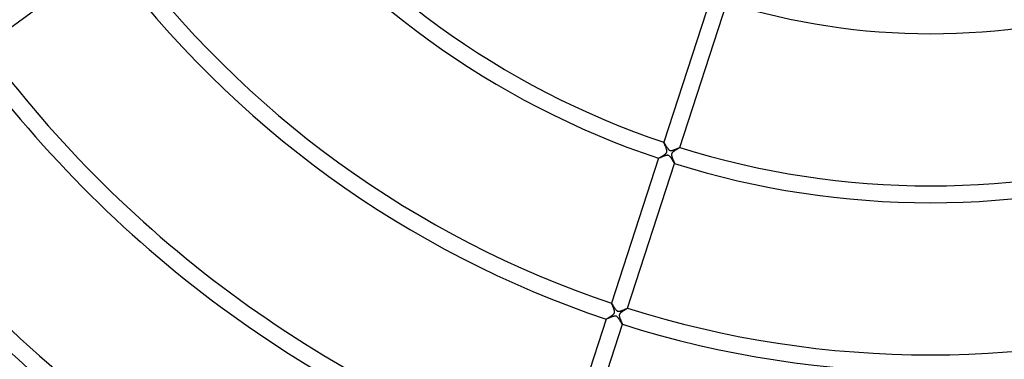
# Model space of a CAD drawing. Header units: millimetres. Extents: x -660 to 660, y -630 to 630.
# Tile 61 of 131: x -215 to 17, y -239 to -159. Entities that reach past the tile are written whole.
import ezdxf

# ---------------------------------------------------------------- set-up
doc = ezdxf.new("R2010")
doc.units = ezdxf.units.MM
doc.layers.add('HIDDEN', color=7, linetype='Continuous')
doc.layers.add('THICK', color=7, linetype='Continuous')

msp = doc.modelspace()

# ---------------------------------------------------------------- linework, layer by layer
at = {"layer": 'HIDDEN'}
for p, q in [((-63.09, -187.68), (-63.08, -187.68)), ((-63.08, -187.7), (-63.09, -187.68)), ((-63.08, -187.68), (-63.08, -187.68)), ((-63.08, -187.68), (-63.08, -187.68)), ((-63.08, -187.68), (-63.08, -187.68)), ((-63.08, -187.68), (-63.08, -187.68)), ((-63.08, -187.68), (-63.08, -187.68)), ((-63.08, -187.72), (-63.08, -187.7)), ((-63.06, -187.76), (-63.08, -187.72)), ((-63.05, -187.8), (-63.06, -187.76)), ((-63.02, -187.86), (-63.05, -187.8)), ((-63, -187.93), (-63.02, -187.86)), ((-62.97, -188), (-63, -187.93)), ((-62.93, -188.08), (-62.97, -188)), ((-62.9, -188.17), (-62.93, -188.08)), ((-62.86, -188.26), (-62.9, -188.17)), ((-62.81, -188.36), (-62.86, -188.26)), ((-62.77, -188.46), (-62.81, -188.36)), ((-62.73, -188.56), (-62.77, -188.46)), ((-63.4, -190.92), (-63.29, -190.86)), ((-63.29, -190.86), (-63.19, -190.79)), ((-63.19, -190.79), (-63.08, -190.72)), ((-63.08, -190.72), (-62.98, -190.65)), ((-62.98, -190.65), (-62.88, -190.58)), ((-62.88, -190.58), (-62.79, -190.51)), ((-62.79, -190.51), (-62.71, -190.44)), ((-62.69, -188.66), (-62.73, -188.56)), ((-62.71, -190.44), (-62.63, -190.37)), ((-62.64, -188.77), (-62.69, -188.66)), ((-62.6, -188.87), (-62.64, -188.77)), ((-62.63, -190.37), (-62.57, -190.3)), ((-62.56, -188.98), (-62.6, -188.87)), ((-62.57, -190.3), (-62.52, -190.24)), ((-62.52, -189.09), (-62.56, -188.98)), ((-62.49, -189.19), (-62.52, -189.09)), ((-62.52, -190.24), (-62.48, -190.19)), ((-62.46, -189.29), (-62.49, -189.19)), ((-62.48, -190.19), (-62.45, -190.14)), ((-62.43, -189.39), (-62.46, -189.29)), ((-62.45, -190.14), (-62.42, -190.09)), ((-62.4, -189.49), (-62.43, -189.39)), ((-62.42, -190.09), (-62.4, -190.04)), ((-62.38, -189.58), (-62.4, -189.49)), ((-62.4, -190.04), (-62.39, -189.99)), ((-62.39, -189.99), (-62.38, -189.93)), ((-62.37, -189.67), (-62.38, -189.58)), ((-62.38, -189.93), (-62.37, -189.88)), ((-62.36, -189.75), (-62.37, -189.67)), ((-62.37, -189.88), (-62.36, -189.82)), ((-62.36, -189.82), (-62.36, -189.75)), ((-61.23, -190.46), (-61.24, -190.52)), ((-61.24, -190.52), (-61.24, -190.57)), ((-61.24, -190.57), (-61.24, -190.63)), ((-61.24, -190.63), (-61.24, -190.71)), ((-61.24, -190.71), (-61.23, -190.8)), ((-61.21, -190.41), (-61.23, -190.46)), ((-61.23, -190.8), (-61.21, -190.89)), ((-61.2, -190.37), (-61.21, -190.41)), ((-61.17, -190.32), (-61.2, -190.37)), ((-61.15, -190.27), (-61.17, -190.32)), ((-61.12, -190.22), (-61.15, -190.27)), ((-61.08, -190.16), (-61.12, -190.22)), ((-61.03, -190.11), (-61.08, -190.16)), ((-60.96, -190.04), (-61.03, -190.11)), ((-60.89, -189.98), (-60.96, -190.04)), ((-60.81, -189.91), (-60.89, -189.98)), ((-60.73, -189.84), (-60.81, -189.91)), ((-60.64, -189.78), (-60.73, -189.84)), ((-60.55, -189.72), (-60.64, -189.78)), ((-60.45, -189.65), (-60.55, -189.72)), ((-60.35, -189.59), (-60.45, -189.65)), ((-60.26, -189.53), (-60.35, -189.59)), ((-60.16, -189.47), (-60.26, -189.53)), ((-60.06, -189.41), (-60.16, -189.47)), ((-59.97, -189.35), (-60.06, -189.41)), ((-59.87, -189.29), (-59.97, -189.35)), ((-59.78, -189.24), (-59.87, -189.29)), ((-59.7, -189.19), (-59.78, -189.24)), ((-59.62, -189.14), (-59.7, -189.19)), ((-59.55, -189.1), (-59.62, -189.14)), ((-59.48, -189.06), (-59.55, -189.1)), ((-59.42, -189.02), (-59.48, -189.06)), ((-59.38, -188.99), (-59.42, -189.02)), ((-59.34, -188.96), (-59.38, -188.99)), ((-59.31, -188.94), (-59.34, -188.96)), ((-59.29, -188.93), (-59.31, -188.94)), ((-59.28, -188.92), (-59.29, -188.93)), ((-59.28, -188.92), (-59.28, -188.92)), ((-59.28, -188.92), (-59.28, -188.92)), ((-59.28, -188.92), (-59.28, -188.92)), ((-59.28, -188.92), (-59.28, -188.92)), ((-59.28, -188.92), (-59.28, -188.92)), ((-59.28, -188.92), (-59.28, -188.92)), ((-64.32, -191.48), (-64.31, -191.47)), ((-64.32, -191.49), (-64.32, -191.48)), ((-64.32, -191.48), (-64.32, -191.48)), ((-64.32, -191.49), (-64.32, -191.49)), ((-64.32, -191.49), (-64.32, -191.49)), ((-64.32, -191.49), (-64.32, -191.49)), ((-64.32, -191.49), (-64.32, -191.49)), ((-64.31, -191.47), (-64.29, -191.46)), ((-64.29, -191.46), (-64.26, -191.44)), ((-64.26, -191.44), (-64.22, -191.41)), ((-64.22, -191.41), (-64.17, -191.38)), ((-64.17, -191.38), (-64.11, -191.34)), ((-64.11, -191.34), (-64.04, -191.3)), ((-64.04, -191.3), (-63.97, -191.26)), ((-63.97, -191.26), (-63.89, -191.21)), ((-63.89, -191.21), (-63.8, -191.16)), ((-63.8, -191.16), (-63.7, -191.1)), ((-63.7, -191.1), (-63.61, -191.05)), ((-63.61, -191.05), (-63.51, -190.99)), ((-63.51, -190.99), (-63.4, -190.92)), ((-61.21, -190.89), (-61.19, -191)), ((-61.19, -191), (-61.16, -191.1)), ((-61.16, -191.1), (-61.12, -191.21)), ((-61.12, -191.21), (-61.09, -191.32)), ((-61.09, -191.32), (-61.04, -191.43)), ((-61.04, -191.43), (-61, -191.54)), ((-61, -191.54), (-60.96, -191.66)), ((-60.96, -191.66), (-60.91, -191.77)), ((-60.91, -191.77), (-60.86, -191.88)), ((-60.86, -191.88), (-60.82, -191.98)), ((-60.82, -191.98), (-60.77, -192.09)), ((-60.77, -192.09), (-60.73, -192.19)), ((-60.73, -192.19), (-60.69, -192.28)), ((-60.69, -192.28), (-60.65, -192.37)), ((-60.65, -192.37), (-60.62, -192.45)), ((-60.62, -192.45), (-60.59, -192.52)), ((-60.59, -192.52), (-60.56, -192.59)), ((-60.56, -192.59), (-60.54, -192.64)), ((-60.54, -192.64), (-60.52, -192.68)), ((-60.52, -192.68), (-60.52, -192.71)), ((-60.52, -192.71), (-60.52, -192.72)), ((-60.52, -192.72), (-60.52, -192.72)), ((-60.52, -192.72), (-60.52, -192.72)), ((-60.52, -192.72), (-60.52, -192.72)), ((-60.52, -192.72), (-60.52, -192.72)), ((-60.52, -192.72), (-60.52, -192.72)), ((-60.52, -192.72), (-60.52, -192.72)), ((-75.45, -225.73), (-75.45, -225.73)), ((-75.45, -225.73), (-75.45, -225.73)), ((-75.45, -225.73), (-75.45, -225.73)), ((-75.45, -225.73), (-75.44, -225.73)), ((-75.45, -225.74), (-75.45, -225.73)), ((-75.44, -225.77), (-75.45, -225.74)), ((-75.44, -225.73), (-75.44, -225.73)), ((-75.44, -225.73), (-75.44, -225.73)), ((-75.43, -225.8), (-75.44, -225.77)), ((-75.41, -225.85), (-75.43, -225.8)), ((-75.38, -225.91), (-75.41, -225.85)), ((-75.36, -225.97), (-75.38, -225.91)), ((-75.32, -226.05), (-75.36, -225.97)), ((-75.29, -226.13), (-75.32, -226.05)), ((-75.25, -226.22), (-75.29, -226.13)), ((-75.21, -226.32), (-75.25, -226.22)), ((-75.17, -226.42), (-75.21, -226.32)), ((-75.13, -226.52), (-75.17, -226.42)), ((-75.08, -226.62), (-75.13, -226.52)), ((-75.04, -226.73), (-75.08, -226.62)), ((-74.99, -226.84), (-75.04, -226.73)), ((-74.95, -226.95), (-74.99, -226.84)), ((-74.91, -227.06), (-74.95, -226.95)), ((-74.87, -227.17), (-74.91, -227.06)), ((-74.83, -227.27), (-74.87, -227.17)), ((-74.8, -227.38), (-74.83, -227.27)), ((-74.77, -227.48), (-74.8, -227.38)), ((-74.8, -228.15), (-74.77, -228.1)), ((-74.75, -227.58), (-74.77, -227.48)), ((-74.77, -228.1), (-74.76, -228.06)), ((-74.76, -228.06), (-74.74, -228)), ((-74.74, -227.68), (-74.75, -227.58)), ((-74.73, -227.76), (-74.74, -227.68)), ((-74.74, -228), (-74.73, -227.95)), ((-74.72, -227.83), (-74.73, -227.76)), ((-74.73, -227.9), (-74.72, -227.83)), ((-74.73, -227.95), (-74.73, -227.9)), ((-73.32, -228.08), (-73.37, -228.13)), ((-73.27, -228.04), (-73.32, -228.08)), ((-73.23, -228), (-73.27, -228.04)), ((-73.17, -227.95), (-73.23, -228)), ((-73.12, -227.91), (-73.17, -227.95)), ((-73.06, -227.87), (-73.12, -227.91)), ((-73, -227.82), (-73.06, -227.87)), ((-72.94, -227.78), (-73, -227.82)), ((-72.87, -227.74), (-72.94, -227.78)), ((-72.81, -227.69), (-72.87, -227.74)), ((-72.74, -227.65), (-72.81, -227.69)), ((-72.68, -227.61), (-72.74, -227.65)), ((-72.61, -227.57), (-72.68, -227.61)), ((-72.54, -227.52), (-72.61, -227.57)), ((-72.48, -227.48), (-72.54, -227.52)), ((-72.41, -227.44), (-72.48, -227.48)), ((-72.34, -227.4), (-72.41, -227.44)), ((-72.28, -227.36), (-72.34, -227.4)), ((-72.22, -227.33), (-72.28, -227.36)), ((-72.16, -227.29), (-72.22, -227.33)), ((-72.1, -227.25), (-72.16, -227.29)), ((-72.04, -227.22), (-72.1, -227.25)), ((-71.99, -227.19), (-72.04, -227.22)), ((-71.94, -227.16), (-71.99, -227.19)), ((-71.89, -227.13), (-71.94, -227.16)), ((-71.85, -227.1), (-71.89, -227.13)), ((-71.81, -227.08), (-71.85, -227.1)), ((-71.77, -227.06), (-71.81, -227.08)), ((-71.74, -227.04), (-71.77, -227.06)), ((-71.71, -227.02), (-71.74, -227.04)), ((-71.69, -227), (-71.71, -227.02)), ((-71.67, -226.99), (-71.69, -227)), ((-71.66, -226.98), (-71.67, -226.99)), ((-71.65, -226.97), (-71.66, -226.98)), ((-71.64, -226.96), (-71.65, -226.97)), ((-71.64, -226.96), (-71.64, -226.96)), ((-71.64, -226.96), (-71.64, -226.96)), ((-71.64, -226.96), (-71.64, -226.96)), ((-71.64, -226.96), (-71.64, -226.96)), ((-71.64, -226.96), (-71.64, -226.96)), ((-71.64, -226.96), (-71.64, -226.96)), ((-76.68, -229.53), (-76.67, -229.52)), ((-76.68, -229.53), (-76.68, -229.53)), ((-76.68, -229.53), (-76.68, -229.53)), ((-76.68, -229.53), (-76.68, -229.53)), ((-76.68, -229.53), (-76.68, -229.53)), ((-76.68, -229.53), (-76.68, -229.53)), ((-76.68, -229.53), (-76.68, -229.53)), ((-76.67, -229.52), (-76.65, -229.5)), ((-76.65, -229.5), (-76.62, -229.48)), ((-76.62, -229.48), (-76.58, -229.46)), ((-76.58, -229.46), (-76.53, -229.42)), ((-76.53, -229.42), (-76.47, -229.39)), ((-76.47, -229.39), (-76.4, -229.35)), ((-76.4, -229.35), (-76.33, -229.3)), ((-76.33, -229.3), (-76.25, -229.26)), ((-76.25, -229.26), (-76.16, -229.2)), ((-76.16, -229.2), (-76.07, -229.15)), ((-76.07, -229.15), (-75.98, -229.09)), ((-75.98, -229.09), (-75.88, -229.03)), ((-75.88, -229.03), (-75.77, -228.97)), ((-75.77, -228.97), (-75.67, -228.91)), ((-75.67, -228.91), (-75.57, -228.84)), ((-75.57, -228.84), (-75.46, -228.77)), ((-75.46, -228.77), (-75.37, -228.71)), ((-75.37, -228.71), (-75.27, -228.64)), ((-75.27, -228.64), (-75.18, -228.57)), ((-75.18, -228.57), (-75.1, -228.51)), ((-75.1, -228.51), (-75.02, -228.44)), ((-75.02, -228.44), (-74.95, -228.37)), ((-74.95, -228.37), (-74.9, -228.31)), ((-74.9, -228.31), (-74.86, -228.25)), ((-74.86, -228.25), (-74.82, -228.2)), ((-74.82, -228.2), (-74.8, -228.15)), ((-73.59, -228.54), (-73.6, -228.61)), ((-73.6, -228.61), (-73.6, -228.69)), ((-73.6, -228.69), (-73.6, -228.79)), ((-73.6, -228.79), (-73.58, -228.89)), ((-73.58, -228.47), (-73.59, -228.54)), ((-73.56, -228.41), (-73.58, -228.47)), ((-73.58, -228.89), (-73.56, -229)), ((-73.53, -228.35), (-73.56, -228.41)), ((-73.56, -229), (-73.53, -229.11)), ((-73.49, -228.29), (-73.53, -228.35)), ((-73.53, -229.11), (-73.49, -229.23)), ((-73.46, -228.23), (-73.49, -228.29)), ((-73.49, -229.23), (-73.45, -229.34)), ((-73.41, -228.18), (-73.46, -228.23)), ((-73.45, -229.34), (-73.41, -229.46)), ((-73.37, -228.13), (-73.41, -228.18)), ((-73.41, -229.46), (-73.36, -229.58)), ((-73.36, -229.58), (-73.32, -229.7)), ((-73.32, -229.7), (-73.27, -229.82)), ((-73.27, -229.82), (-73.22, -229.94)), ((-73.22, -229.94), (-73.17, -230.06)), ((-73.17, -230.06), (-73.12, -230.17)), ((-73.12, -230.17), (-73.07, -230.28)), ((-73.07, -230.28), (-73.03, -230.38)), ((-73.03, -230.38), (-72.99, -230.47)), ((-72.99, -230.47), (-72.96, -230.55)), ((-72.96, -230.55), (-72.93, -230.62)), ((-72.93, -230.62), (-72.9, -230.67)), ((-72.9, -230.67), (-72.89, -230.72)), ((-72.89, -230.72), (-72.88, -230.75)), ((-72.88, -230.75), (-72.88, -230.76)), ((-72.88, -230.76), (-72.88, -230.76)), ((-72.88, -230.76), (-72.88, -230.76)), ((-72.88, -230.76), (-72.88, -230.77)), ((-72.88, -230.77), (-72.88, -230.77)), ((-72.88, -230.77), (-72.88, -230.77)), ((-72.88, -230.77), (-72.88, -230.77))]:
    msp.add_line(p, q, dxfattribs=at)
at = {"layer": 'THICK'}
for p, q in [((-223.73, -165.02), (-194.6, -143.86)), ((-51.96, -153.44), (-63.09, -187.68)), ((-59.28, -188.92), (-48.15, -154.68)), ((-63.08, -187.68), (-63.07, -187.69)), ((-63.07, -187.69), (-63.05, -187.71)), ((-63.05, -187.71), (-63.03, -187.75)), ((-63.03, -187.75), (-63, -187.8)), ((-63, -187.8), (-62.97, -187.85)), ((-62.97, -187.85), (-62.92, -187.92)), ((-62.92, -187.92), (-62.88, -188)), ((-62.88, -188), (-62.83, -188.09)), ((-62.83, -188.09), (-62.77, -188.18)), ((-62.77, -188.18), (-62.71, -188.28)), ((-62.71, -188.28), (-62.65, -188.38)), ((-62.65, -188.38), (-62.59, -188.49)), ((-62.59, -188.49), (-62.52, -188.6)), ((-62.69, -190.85), (-62.79, -190.89)), ((-62.58, -190.82), (-62.69, -190.85)), ((-62.48, -190.8), (-62.58, -190.82)), ((-62.52, -188.6), (-62.45, -188.72)), ((-62.38, -190.78), (-62.48, -190.8)), ((-62.45, -188.72), (-62.38, -188.83)), ((-62.38, -188.83), (-62.31, -188.94)), ((-62.28, -190.77), (-62.38, -190.78)), ((-62.31, -188.94), (-62.24, -189.04)), ((-62.17, -190.77), (-62.28, -190.77)), ((-62.24, -189.04), (-62.17, -189.14)), ((-62.17, -189.14), (-62.09, -189.23)), ((-62.07, -190.79), (-62.17, -190.77)), ((-62.09, -189.23), (-62.02, -189.32)), ((-61.97, -190.81), (-62.07, -190.79)), ((-62.02, -189.32), (-61.94, -189.4)), ((-61.88, -190.85), (-61.97, -190.81)), ((-61.94, -189.4), (-61.87, -189.47)), ((-61.8, -190.9), (-61.88, -190.85)), ((-61.87, -189.47), (-61.79, -189.53)), ((-61.79, -189.53), (-61.73, -189.57)), ((-61.73, -189.57), (-61.66, -189.6)), ((-61.66, -189.6), (-61.59, -189.62)), ((-61.59, -189.62), (-61.52, -189.64)), ((-61.52, -189.64), (-61.44, -189.65)), ((-61.44, -189.65), (-61.36, -189.65)), ((-61.36, -189.65), (-61.29, -189.65)), ((-61.29, -189.65), (-61.21, -189.64)), ((-61.21, -189.64), (-61.13, -189.62)), ((-61.13, -189.62), (-61.06, -189.61)), ((-61.06, -189.61), (-60.98, -189.59)), ((-60.98, -189.59), (-60.91, -189.57)), ((-60.91, -189.57), (-60.84, -189.54)), ((-60.84, -189.54), (-60.76, -189.52)), ((-60.76, -189.52), (-60.68, -189.49)), ((-60.68, -189.49), (-60.6, -189.46)), ((-60.6, -189.46), (-60.52, -189.43)), ((-60.52, -189.43), (-60.44, -189.4)), ((-60.44, -189.4), (-60.36, -189.37)), ((-60.36, -189.37), (-60.28, -189.33)), ((-60.28, -189.33), (-60.2, -189.3)), ((-60.2, -189.3), (-60.12, -189.26)), ((-60.12, -189.26), (-60.04, -189.23)), ((-60.04, -189.23), (-59.97, -189.2)), ((-59.97, -189.2), (-59.89, -189.17)), ((-59.89, -189.17), (-59.82, -189.14)), ((-59.82, -189.14), (-59.75, -189.11)), ((-59.75, -189.11), (-59.69, -189.08)), ((-59.69, -189.08), (-59.63, -189.05)), ((-59.63, -189.05), (-59.57, -189.03)), ((-59.57, -189.03), (-59.52, -189)), ((-59.52, -189), (-59.47, -188.98)), ((-59.47, -188.98), (-59.43, -188.97)), ((-59.43, -188.97), (-59.39, -188.95)), ((-59.39, -188.95), (-59.35, -188.94)), ((-59.35, -188.94), (-59.33, -188.93)), ((-59.33, -188.93), (-59.31, -188.92)), ((-59.31, -188.92), (-59.29, -188.92)), ((-59.29, -188.92), (-59.28, -188.92)), ((-64.32, -191.48), (-75.45, -225.73)), ((-71.64, -226.96), (-60.52, -192.72)), ((-64.31, -191.49), (-64.32, -191.49)), ((-64.28, -191.48), (-64.31, -191.49)), ((-64.25, -191.47), (-64.28, -191.48)), ((-64.2, -191.45), (-64.25, -191.47)), ((-64.15, -191.43), (-64.2, -191.45)), ((-64.08, -191.4), (-64.15, -191.43)), ((-64.01, -191.37), (-64.08, -191.4)), ((-63.93, -191.34), (-64.01, -191.37)), ((-63.85, -191.3), (-63.93, -191.34)), ((-63.76, -191.27), (-63.85, -191.3)), ((-63.66, -191.22), (-63.76, -191.27)), ((-63.56, -191.18), (-63.66, -191.22)), ((-63.46, -191.14), (-63.56, -191.18)), ((-63.35, -191.09), (-63.46, -191.14)), ((-63.24, -191.05), (-63.35, -191.09)), ((-63.13, -191.01), (-63.24, -191.05)), ((-63.01, -190.96), (-63.13, -191.01)), ((-62.9, -190.92), (-63.01, -190.96)), ((-62.79, -190.89), (-62.9, -190.92)), ((-61.73, -190.96), (-61.8, -190.9)), ((-61.66, -191.03), (-61.73, -190.96)), ((-61.59, -191.1), (-61.66, -191.03)), ((-61.53, -191.17), (-61.59, -191.1)), ((-61.47, -191.24), (-61.53, -191.17)), ((-61.41, -191.32), (-61.47, -191.24)), ((-61.36, -191.4), (-61.41, -191.32)), ((-61.3, -191.48), (-61.36, -191.4)), ((-61.24, -191.56), (-61.3, -191.48)), ((-61.19, -191.65), (-61.24, -191.56)), ((-61.13, -191.74), (-61.19, -191.65)), ((-61.08, -191.82), (-61.13, -191.74)), ((-61.03, -191.91), (-61.08, -191.82)), ((-60.97, -191.99), (-61.03, -191.91)), ((-60.93, -192.07), (-60.97, -191.99)), ((-60.88, -192.15), (-60.93, -192.07)), ((-60.84, -192.22), (-60.88, -192.15)), ((-60.79, -192.29), (-60.84, -192.22)), ((-60.75, -192.36), (-60.79, -192.29)), ((-60.72, -192.42), (-60.75, -192.36)), ((-60.68, -192.48), (-60.72, -192.42)), ((-60.65, -192.53), (-60.68, -192.48)), ((-60.62, -192.58), (-60.65, -192.53)), ((-60.59, -192.62), (-60.62, -192.58)), ((-60.57, -192.65), (-60.59, -192.62)), ((-60.55, -192.68), (-60.57, -192.65)), ((-60.54, -192.7), (-60.55, -192.68)), ((-60.53, -192.72), (-60.54, -192.7)), ((-60.52, -192.72), (-60.53, -192.72)), ((-75.44, -225.73), (-75.43, -225.74)), ((-75.43, -225.74), (-75.41, -225.76)), ((-75.41, -225.76), (-75.39, -225.8)), ((-75.39, -225.8), (-75.35, -225.86)), ((-75.35, -225.86), (-75.31, -225.92)), ((-75.31, -225.92), (-75.27, -226)), ((-75.27, -226), (-75.21, -226.09)), ((-75.21, -226.09), (-75.16, -226.18)), ((-75.16, -226.18), (-75.1, -226.29)), ((-75.1, -226.29), (-75.03, -226.39)), ((-75.03, -226.39), (-74.96, -226.51)), ((-74.96, -226.51), (-74.89, -226.63)), ((-74.89, -226.63), (-74.82, -226.74)), ((-74.82, -226.74), (-74.74, -226.86)), ((-74.74, -226.86), (-74.67, -226.98)), ((-74.67, -226.98), (-74.59, -227.09)), ((-74.59, -227.09), (-74.52, -227.19)), ((-74.52, -227.19), (-74.44, -227.29)), ((-74.44, -227.29), (-74.36, -227.38)), ((-74.36, -227.38), (-74.29, -227.46)), ((-74.29, -227.46), (-74.21, -227.53)), ((-74.21, -227.53), (-74.14, -227.58)), ((-74.14, -227.58), (-74.07, -227.62)), ((-74.07, -227.62), (-74, -227.65)), ((-74, -227.65), (-73.93, -227.67)), ((-73.93, -227.67), (-73.86, -227.69)), ((-73.86, -227.69), (-73.79, -227.69)), ((-73.79, -227.69), (-73.72, -227.69)), ((-73.72, -227.69), (-73.64, -227.69)), ((-73.64, -227.69), (-73.57, -227.68)), ((-73.57, -227.68), (-73.5, -227.67)), ((-73.5, -227.67), (-73.43, -227.65)), ((-73.43, -227.65), (-73.35, -227.63)), ((-73.35, -227.63), (-73.28, -227.61)), ((-73.28, -227.61), (-73.2, -227.59)), ((-73.2, -227.59), (-73.13, -227.56)), ((-73.13, -227.56), (-73.05, -227.53)), ((-73.05, -227.53), (-72.97, -227.5)), ((-72.97, -227.5), (-72.89, -227.47)), ((-72.89, -227.47), (-72.81, -227.44)), ((-72.81, -227.44), (-72.73, -227.41)), ((-72.73, -227.41), (-72.65, -227.38)), ((-72.65, -227.38), (-72.57, -227.34)), ((-72.57, -227.34), (-72.49, -227.31)), ((-72.49, -227.31), (-72.41, -227.28)), ((-72.41, -227.28), (-72.34, -227.25)), ((-72.34, -227.25), (-72.26, -227.21)), ((-72.26, -227.21), (-72.19, -227.18)), ((-72.19, -227.18), (-72.12, -227.15)), ((-72.12, -227.15), (-72.06, -227.12)), ((-72.06, -227.12), (-71.99, -227.1)), ((-71.99, -227.1), (-71.94, -227.07)), ((-71.94, -227.07), (-71.88, -227.05)), ((-71.88, -227.05), (-71.83, -227.03)), ((-71.83, -227.03), (-71.79, -227.01)), ((-71.79, -227.01), (-71.75, -226.99)), ((-71.75, -226.99), (-71.72, -226.98)), ((-71.72, -226.98), (-71.69, -226.97)), ((-71.69, -226.97), (-71.67, -226.96)), ((-71.67, -226.96), (-71.65, -226.96)), ((-71.65, -226.96), (-71.64, -226.96)), ((-76.68, -229.53), (-87.81, -263.77)), ((-76.67, -229.53), (-76.68, -229.53)), ((-76.65, -229.53), (-76.67, -229.53)), ((-76.62, -229.52), (-76.65, -229.53)), ((-76.59, -229.5), (-76.62, -229.52)), ((-76.55, -229.49), (-76.59, -229.5)), ((-76.5, -229.47), (-76.55, -229.49)), ((-76.44, -229.45), (-76.5, -229.47)), ((-76.38, -229.42), (-76.44, -229.45)), ((-76.32, -229.39), (-76.38, -229.42)), ((-76.24, -229.36), (-76.32, -229.39)), ((-76.17, -229.33), (-76.24, -229.36)), ((-76.09, -229.29), (-76.17, -229.33)), ((-76, -229.26), (-76.09, -229.29)), ((-75.92, -229.22), (-76, -229.26)), ((-75.83, -229.19), (-75.92, -229.22)), ((-75.74, -229.15), (-75.83, -229.19)), ((-75.64, -229.11), (-75.74, -229.15)), ((-75.55, -229.07), (-75.64, -229.11)), ((-75.45, -229.04), (-75.55, -229.07)), ((-75.36, -229), (-75.45, -229.04)), ((-75.26, -228.97), (-75.36, -229)), ((-75.17, -228.93), (-75.26, -228.97)), ((-75.08, -228.9), (-75.17, -228.93)), ((-74.99, -228.88), (-75.08, -228.9)), ((-74.9, -228.86), (-74.99, -228.88)), ((-74.82, -228.84), (-74.9, -228.86)), ((-74.73, -228.82), (-74.82, -228.84)), ((-74.64, -228.82), (-74.73, -228.82)), ((-74.56, -228.81), (-74.64, -228.82)), ((-74.47, -228.82), (-74.56, -228.81)), ((-74.38, -228.84), (-74.47, -228.82)), ((-74.3, -228.87), (-74.38, -228.84)), ((-74.22, -228.91), (-74.3, -228.87)), ((-74.14, -228.97), (-74.22, -228.91)), ((-74.05, -229.04), (-74.14, -228.97)), ((-73.97, -229.12), (-74.05, -229.04)), ((-73.9, -229.2), (-73.97, -229.12)), ((-73.83, -229.29), (-73.9, -229.2)), ((-73.76, -229.38), (-73.83, -229.29)), ((-73.7, -229.47), (-73.76, -229.38)), ((-73.63, -229.57), (-73.7, -229.47)), ((-73.56, -229.67), (-73.63, -229.57)), ((-73.5, -229.78), (-73.56, -229.67)), ((-73.43, -229.88), (-73.5, -229.78)), ((-73.37, -229.98), (-73.43, -229.88)), ((-73.31, -230.08), (-73.37, -229.98)), ((-73.25, -230.17), (-73.31, -230.08)), ((-73.2, -230.26), (-73.25, -230.17)), ((-73.15, -230.34), (-73.2, -230.26)), ((-73.1, -230.42), (-73.15, -230.34)), ((-73.06, -230.5), (-73.1, -230.42)), ((-84, -265.01), (-72.88, -230.76)), ((-73.02, -230.56), (-73.06, -230.5)), ((-72.98, -230.62), (-73.02, -230.56)), ((-72.95, -230.67), (-72.98, -230.62)), ((-72.93, -230.71), (-72.95, -230.67)), ((-72.9, -230.74), (-72.93, -230.71)), ((-72.89, -230.76), (-72.9, -230.74)), ((-72.88, -230.77), (-72.89, -230.76))]:
    msp.add_line(p, q, dxfattribs=at)
for radius, start, end in [(592.5, 179.99998, 0), (581.75, 179.99998, 0), (571, 180, 0), (560.25, 180, 0), (549.5, 180, 0), (538.75, 180, 0), (528, 180, 0), (517.25, 180, 0), (506.5, 180, 0), (495.75, 180, 0), (485, 180, 0), (474.25, 180, 0), (463.5, 180, 0), (452.75, 180, 0), (442, 180, 0), (431.25, 180, 0), (420.5, 180, 0), (409.75, 180, 0), (400, 180, 0), (198, 216.578, 251.422), (202, 216.5666, 251.4334), (238, 216.4809, 251.5191), (242, 216.4729, 251.5271), (162, 252.7065, 287.2935), (278, 216.4117, 251.5883), (282, 216.4058, 251.5942), (318, 216.3599, 251.6401), (198, 252.578, 287.4219), (322, 216.3554, 251.6446), (202, 252.5666, 287.4334), (358, 216.3197, 251.6803), (362, 216.3162, 251.6838), (238, 252.4809, 287.5191), (242, 252.473, 287.5271), (396, 216.289, 251.711)]:
    msp.add_arc((0, 0), radius, start, end, dxfattribs=at)

doc.saveas('drawing.dxf')
